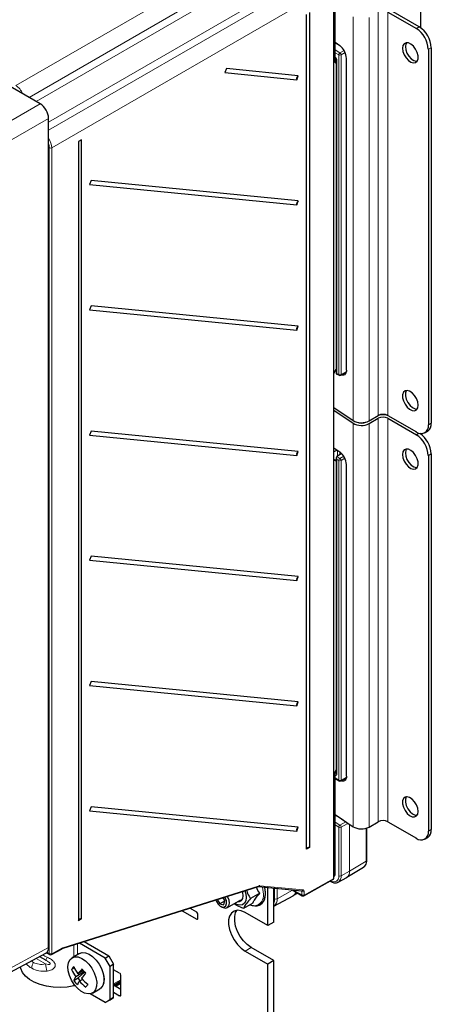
# Paper-space layout 'Blatt4' of a CAD drawing. Header units: millimetres. Extents: x 5 to 418, y 2 to 292.
# Tile 45 of 58: x 152 to 201, y 105 to 221. Entities that reach past the tile are written whole.
import ezdxf

# ---------------------------------------------------------------- set-up
doc = ezdxf.new("R2010")
doc.units = ezdxf.units.MM

psp = doc.layouts.new('Blatt4')

# ---------------------------------------------------------------- linework, layer by layer
at = {"color": 7, "linetype": 'Continuous', "lineweight": 25}
for p, q in [((199.5, 220.09), (199.5, 236.15)), ((154.8, 211.16), (129.26, 225.91)), ((189.28, 120.22), (189.28, 223.2)), ((189.43, 216.69), (189.43, 223.83)), ((195.64, 221.93), (198.98, 220.01)), ((199.32, 220.2), (195.98, 222.13)), ((186.07, 123.66), (186.07, 221.64)), ((186.45, 221.86), (186.45, 123.87)), ((189.43, 218.38), (190, 218)), ((200.39, 217.56), (200.39, 173.47)), ((200.73, 217.75), (200.73, 173.66)), ((189.43, 216), (189.43, 216.63)), ((189.58, 216.33), (189.58, 179.48)), ((190.78, 179.91), (190.78, 216.49)), ((176.67, 215.29), (176.48, 214.82)), ((185.12, 214.46), (176.67, 215.29)), ((189.58, 215.91), (189.43, 216)), ((176.48, 214.82), (184.93, 213.99)), ((184.93, 213.99), (185.12, 214.46)), ((155.79, 112.13), (155.79, 209.45)), ((159.67, 206.94), (159.29, 206.73)), ((159.67, 115.49), (159.67, 206.94)), ((159.29, 206.73), (159.29, 115.28)), ((160.81, 202.15), (160.62, 201.68)), ((160.62, 201.68), (184.93, 199.29)), ((185.12, 199.76), (160.81, 202.15)), ((184.93, 199.29), (185.12, 199.76)), ((160.81, 187.45), (160.62, 186.98)), ((185.12, 185.06), (160.81, 187.45)), ((160.62, 186.98), (184.93, 184.59)), ((184.93, 184.59), (185.12, 185.06)), ((189.28, 179.51), (189.58, 179.98)), ((189.48, 179.81), (189.58, 179.74)), ((189.58, 179.48), (189.91, 179.3)), ((190.1, 179.3), (190.75, 179.66)), ((189.28, 175.53), (191.56, 174)), ((189.28, 175.21), (191.56, 173.67)), ((193.43, 173.95), (194.51, 174.58)), ((195.64, 174.58), (198.98, 172.65)), ((193.43, 173.63), (194.51, 174.25)), ((195.64, 174.25), (198.98, 172.32)), ((160.81, 172.75), (160.62, 172.28)), ((160.62, 172.28), (184.93, 169.89)), ((185.12, 170.37), (160.81, 172.75)), ((199.5, 172.4), (199.5, 172.46)), ((199.98, 172.55), (200.32, 172.75)), ((184.93, 169.89), (185.12, 170.37)), ((189.28, 170.8), (190, 170.31)), ((189.7, 170.52), (189.28, 170.3)), ((190.22, 170.13), (189.64, 169.76)), ((200.73, 170.07), (200.73, 125.98)), ((189.58, 169.29), (189.28, 169.41)), ((189.58, 169.23), (189.28, 169.35)), ((189.58, 169.63), (189.58, 132.61)), ((190.78, 132.23), (190.78, 168.81)), ((200.39, 169.87), (200.39, 125.78)), ((160.81, 158.05), (160.62, 157.58)), ((160.62, 157.58), (184.93, 155.2)), ((185.12, 155.67), (160.81, 158.05)), ((184.93, 155.2), (185.12, 155.67)), ((160.81, 143.36), (160.62, 142.88)), ((185.12, 140.97), (160.81, 143.36)), ((160.62, 142.88), (184.93, 140.5)), ((184.93, 140.5), (185.12, 140.97)), ((189.43, 132.71), (189.58, 132.98)), ((189.43, 120.62), (189.43, 132.71)), ((189.43, 131.96), (189.91, 131.7)), ((190.1, 131.7), (190.76, 132.07)), ((160.81, 128.66), (160.62, 128.19)), ((185.12, 126.27), (160.81, 128.66)), ((160.62, 128.19), (184.93, 125.8)), ((189.43, 127.75), (191.56, 126.31)), ((184.93, 125.8), (185.12, 126.27)), ((193.16, 122.34), (193.16, 126.15)), ((193.43, 126.27), (194.51, 126.89)), ((195.64, 126.89), (198.98, 124.96)), ((199.98, 124.86), (200.32, 125.06)), ((186.45, 123.87), (186.07, 123.66)), ((190.83, 120.37), (192.79, 121.56)), ((192.79, 121.56), (192.81, 121.57)), ((189.28, 120.47), (189.34, 120.51)), ((189.81, 119.81), (190.81, 120.36)), ((190.79, 120.36), (190.84, 120.39)), ((157.4, 112), (180.43, 119.28)), ((180.44, 119.28), (185.52, 118.78)), ((181.54, 114.7), (181.54, 119.17)), ((182.24, 115.1), (182.24, 119.1)), ((185.78, 118.2), (189.19, 120.1)), ((188.86, 119.92), (188.93, 119.88)), ((176.49, 117.65), (176.29, 117.97)), ((180.59, 118.5), (179.49, 117.87)), ((182.24, 116.97), (184.5, 118.21)), ((184.4, 118.89), (185.58, 118.2)), ((184.48, 118.22), (184.53, 118.24)), ((184.53, 118.23), (185.02, 118.53)), ((173.19, 116.28), (172.4, 116.74)), ((173.2, 116.28), (172.4, 116.74)), ((175.61, 117.75), (175.92, 117.26)), ((176.47, 117.58), (175.92, 117.26)), ((175.92, 117.26), (176.38, 117.16)), ((176.02, 116.97), (176.19, 116.87)), ((176.38, 117.16), (176.49, 117.65)), ((176.79, 116.81), (178.39, 117.73)), ((179.77, 117.34), (178.68, 116.71)), ((180.64, 117.14), (180.69, 117.17)), ((171.48, 116.45), (173.19, 115.46)), ((173.33, 115.54), (173.33, 116.03)), ((181.54, 114.7), (178.88, 116.23)), ((159.67, 115.49), (159.29, 115.28)), ((182.24, 115.1), (181.54, 114.7)), ((162.44, 110.9), (159.43, 112.64)), ((159.98, 112.82), (162.87, 111.15)), ((182.24, 110.6), (179.58, 112.13)), ((146.51, 106.65), (155.49, 111.48)), ((154.74, 111.08), (155.45, 110.67)), ((155.56, 111.53), (155.93, 111.32)), ((156.12, 111.32), (157.38, 111.99)), ((159.41, 111.43), (158.56, 110.94)), ((162.44, 110.9), (162.87, 111.15)), ((162.87, 111.15), (163.43, 110.17)), ((178.88, 111.72), (181.54, 110.19)), ((163.01, 109.92), (162.44, 110.9)), ((163.43, 110.17), (163.01, 109.92)), ((163.01, 106.01), (163.01, 109.92)), ((163.43, 106.25), (163.43, 110.17)), ((182.24, 110.6), (181.54, 110.19)), ((181.54, 82.39), (181.54, 110.19)), ((182.24, 82.8), (182.24, 110.6)), ((158.82, 109.74), (158.5, 109.56)), ((159.99, 109.28), (158.99, 108.7)), ((159.89, 109.42), (159.24, 109.04)), ((159.26, 108.56), (160.02, 109.25)), ((162.24, 108.91), (162.26, 108.92)), ((164.14, 109.12), (163.43, 109.53)), ((164.28, 106.56), (164.28, 108.88)), ((158.76, 108.27), (159.26, 108.56)), ((159.51, 108.24), (159.26, 108.56)), ((159.77, 108.39), (159.41, 108.18)), ((162.37, 108.47), (162.3, 108.51)), ((163.43, 107.73), (164.28, 108.22)), ((164.28, 107.21), (163.43, 107.7)), ((164.28, 108.05), (163.55, 107.64)), ((164.28, 107.92), (163.67, 107.56)), ((162.44, 105.68), (160.69, 106.69)), ((160.96, 106.79), (161.81, 107.27)), ((163.43, 106.89), (164.14, 106.48)), ((162.44, 105.68), (163.01, 106.01)), ((162.87, 105.92), (162.44, 105.68)), ((163.43, 106.25), (162.87, 105.92)), ((163.01, 106.01), (163.43, 106.25))]:
    psp.add_line(p, q, dxfattribs=at)
at = {"color": 7, "linetype": 'Continuous', "lineweight": 18}
for p, q in [((151.96, 213.3), (182.76, 231.09)), ((183.75, 229.37), (153.51, 211.91)), ((154.33, 211.44), (182.98, 227.98)), ((155.79, 208.08), (185.99, 225.49)), ((184.32, 225.48), (155.79, 209.02)), ((186.98, 223.78), (156.16, 206.01)), ((194.51, 221.93), (194.51, 174.58)), ((195.64, 221.93), (195.64, 174.58)), ((191.56, 221.36), (191.56, 174)), ((193.43, 221.31), (193.43, 173.95)), ((198.98, 220.01), (199.32, 220.2)), ((190.16, 217.87), (189.43, 218.29)), ((189.43, 217.49), (190.01, 217.14)), ((190.01, 217.14), (190.5, 217.42)), ((200.73, 217.75), (200.39, 217.56)), ((189.86, 216.9), (189.43, 217.16)), ((189.64, 216.25), (189.64, 179.52)), ((189.86, 179.4), (189.86, 216.9)), ((190.63, 217.17), (190.14, 216.9)), ((190.14, 216.9), (190.14, 179.39)), ((146.86, 206.57), (154.8, 211.16)), ((155.79, 209.45), (147.85, 204.86)), ((155.88, 111.41), (155.88, 206.01)), ((156.16, 206.01), (156.16, 111.41)), ((189.64, 179.52), (189.86, 179.4)), ((190.14, 179.39), (190.76, 179.74)), ((191.56, 173.67), (191.56, 126.31)), ((193.43, 173.63), (193.43, 126.27)), ((194.51, 174.25), (194.51, 126.89)), ((195.64, 174.25), (195.64, 126.89)), ((200.39, 173.47), (200.73, 173.66)), ((198.98, 172.32), (199.3, 172.51)), ((189.54, 170.62), (189.28, 170.77)), ((189.74, 169.82), (189.74, 170.49)), ((190.01, 170.3), (190.01, 170)), ((200.73, 170.07), (200.39, 169.87)), ((189.58, 169.29), (189.28, 169.41)), ((189.64, 169.76), (190.01, 169.54)), ((189.86, 169.3), (189.64, 169.43)), ((189.64, 169.43), (189.64, 132.53)), ((189.86, 131.79), (189.86, 169.3)), ((190.01, 169.54), (190.47, 169.8)), ((190.6, 169.55), (190.14, 169.29)), ((190.14, 169.29), (190.14, 131.79)), ((189.43, 132.65), (189.49, 132.61)), ((189.43, 132.03), (189.86, 131.79)), ((189.49, 132.61), (189.58, 132.67)), ((190.14, 131.79), (190.77, 132.14)), ((190.38, 127.11), (189.43, 127.66)), ((189.43, 126.85), (190.01, 126.51)), ((189.86, 126.26), (189.43, 126.52)), ((189.86, 120.54), (189.86, 126.26)), ((190.01, 126.51), (190.7, 126.89)), ((190.86, 126.66), (190.14, 126.26)), ((190.14, 126.26), (190.14, 120.53)), ((191.15, 121.1), (191.15, 126.59)), ((191.15, 126.58), (191.15, 121.1)), ((193.1, 122.26), (193.1, 126.13)), ((200.39, 125.78), (200.73, 125.98)), ((191.15, 121.1), (193.1, 122.26)), ((185.82, 118.29), (189.28, 120.22)), ((189.28, 120.54), (189.43, 120.62)), ((190.14, 120.53), (191.15, 121.1)), ((157.48, 112.11), (180.51, 119.38)), ((180.59, 119.39), (185.68, 118.89)), ((182.34, 117.85), (182.34, 119.09)), ((182.63, 119.06), (182.63, 117.85)), ((181.23, 118.44), (181.2, 118.09)), ((182.63, 117.85), (184.44, 118.86)), ((184.54, 118.87), (185.54, 118.3)), ((185.54, 118.69), (185.37, 118.79)), ((185.54, 118.3), (185.54, 118.69)), ((185.82, 118.69), (185.82, 118.29)), ((173.33, 115.54), (173.19, 115.46)), ((146.82, 107.3), (155.79, 112.13)), ((158.75, 111.05), (158.75, 112.43)), ((159.18, 111.3), (159.18, 112.56)), ((179.58, 112.13), (178.88, 111.72)), ((155.61, 111.57), (155.88, 111.41)), ((156.16, 111.41), (157.42, 112.09)), ((154.33, 110.85), (155.45, 110.21)), ((158.75, 107.62), (158.75, 107.87)), ((162.3, 107.96), (162.26, 107.98)), ((162.3, 108.44), (162.37, 108.39)), ((164.28, 108.34), (163.43, 107.85)), ((164.28, 106.56), (164.14, 106.48))]:
    psp.add_line(p, q, dxfattribs=at)
at = {"color": 7, "linetype": 'Continuous', "lineweight": 25, "flags": 128}
for points in [[(197.35, 217.68), (197.4, 217.31), (197.55, 216.92), (197.77, 216.55), (198.05, 216.25), (198.35, 216.05), (198.64, 215.96), (198.89, 216.01), (199.08, 216.18), (199.18, 216.45), (199.18, 216.8), (199.08, 217.19), (198.89, 217.57), (198.64, 217.91), (198.35, 218.16), (198.05, 218.31), (197.77, 218.33), (197.55, 218.22), (197.4, 218), (197.35, 217.68)], [(197.81, 218.33), (197.74, 218.19), (197.69, 217.88)], [(197.69, 217.88), (197.74, 217.5), (197.88, 217.11), (198.11, 216.75), (198.38, 216.45), (198.69, 216.24), (198.98, 216.16), (199.07, 216.16)], [(190.78, 179.91), (190.76, 179.73), (190.72, 179.58), (190.64, 179.46), (190.55, 179.37), (190.43, 179.33), (190.29, 179.33), (190.2, 179.36)], [(190.54, 179.55), (190.66, 179.51), (190.68, 179.51)], [(199.19, 175.79), (199.14, 176.17), (199, 176.56), (198.77, 176.92), (198.5, 177.22), (198.19, 177.42), (197.9, 177.51), (197.65, 177.46), (197.46, 177.3), (197.36, 177.02), (197.36, 176.67), (197.46, 176.28), (197.65, 175.9), (197.9, 175.56), (198.19, 175.31), (198.5, 175.16), (198.77, 175.14), (199, 175.25), (199.14, 175.48), (199.19, 175.79)], [(197.81, 177.51), (197.8, 177.49), (197.7, 177.22), (197.7, 176.87), (197.8, 176.48), (197.99, 176.1), (198.24, 175.76), (198.53, 175.51), (198.84, 175.36), (199.07, 175.33)], [(197.35, 169.99), (197.4, 169.62), (197.55, 169.23), (197.77, 168.87), (198.05, 168.57), (198.35, 168.36), (198.64, 168.28), (198.89, 168.32), (199.08, 168.49), (199.18, 168.77), (199.18, 169.12), (199.08, 169.5), (198.89, 169.89), (198.64, 170.22), (198.35, 170.48), (198.05, 170.62), (197.77, 170.64), (197.55, 170.54), (197.4, 170.31), (197.35, 169.99)], [(197.81, 170.65), (197.74, 170.51), (197.69, 170.19)], [(197.69, 170.19), (197.74, 169.82), (197.88, 169.43), (198.11, 169.06), (198.38, 168.76), (198.69, 168.56), (198.98, 168.48), (199.07, 168.48)], [(190.78, 132.23), (190.76, 132.05), (190.72, 131.89), (190.64, 131.77), (190.55, 131.69), (190.43, 131.65), (190.29, 131.65), (190.15, 131.69), (190.11, 131.71)], [(199.19, 128.11), (199.14, 128.48), (199, 128.87), (198.77, 129.24), (198.5, 129.54), (198.19, 129.74), (197.9, 129.82), (197.65, 129.78), (197.46, 129.61), (197.36, 129.34), (197.36, 128.99), (197.46, 128.6), (197.65, 128.22), (197.9, 127.88), (198.19, 127.62), (198.5, 127.48), (198.77, 127.46), (199, 127.57), (199.14, 127.79), (199.19, 128.11)], [(197.81, 129.82), (197.8, 129.81), (197.7, 129.53), (197.7, 129.18), (197.8, 128.79), (197.99, 128.41), (198.24, 128.07), (198.53, 127.82), (198.84, 127.67), (199.07, 127.65)], [(189.82, 119.82), (189.82, 119.81), (189.81, 119.81)], [(176.67, 117.61), (176.54, 117.96), (176.5, 118.03)], [(177, 117.68), (176.86, 118.06), (176.82, 118.14)], [(178.84, 118.77), (178.94, 118.44), (178.99, 117.99), (178.94, 117.61), (178.79, 117.32), (178.55, 117.14), (178.25, 117.09), (177.9, 117.17), (177.65, 117.3)], [(178.07, 117.55), (178.22, 117.55), (178.44, 117.66), (178.59, 117.88), (178.64, 118.2)], [(178.64, 118.2), (178.59, 118.57), (178.56, 118.68)], [(175.43, 117.7), (175.5, 117.54), (175.71, 117.23), (175.96, 117), (176.23, 116.88), (176.46, 116.9), (176.62, 117.04), (176.7, 117.29), (176.67, 117.61)], [(176.19, 116.87), (176.3, 116.81), (176.59, 116.75), (176.82, 116.83), (176.98, 117.02), (177.04, 117.32), (177, 117.68)], [(178.88, 116.23), (178.41, 116.43), (177.97, 116.5), (177.58, 116.41), (177.27, 116.18), (177.05, 115.83), (176.94, 115.37), (176.94, 114.82), (177.05, 114.23), (177.27, 113.62), (177.58, 113.04), (177.97, 112.5), (178.41, 112.06), (178.88, 111.72)], [(179.58, 112.13), (179.12, 112.47), (178.68, 112.91), (178.29, 113.44), (177.98, 114.03), (177.76, 114.64), (177.65, 115.23), (177.65, 115.77), (177.76, 116.24), (177.9, 116.49)], [(158.3, 110.7), (158.56, 110.94), (158.89, 111.05), (159.28, 111.02), (159.7, 110.86), (160.12, 110.57), (160.53, 110.17), (160.88, 109.69), (161.16, 109.16), (161.35, 108.61), (161.45, 108.08), (161.44, 107.6), (161.32, 107.19), (161.1, 106.89), (160.8, 106.72), (160.44, 106.68), (160.03, 106.77), (159.6, 107), (159.19, 107.35), (158.81, 107.79), (158.49, 108.3), (158.25, 108.84), (158.1, 109.39), (158.06, 109.9), (158.13, 110.35), (158.3, 110.7)], [(159.41, 111.43), (159.74, 111.54), (160.13, 111.51), (160.55, 111.35), (160.97, 111.06), (161.37, 110.66), (161.72, 110.18), (162.01, 109.65), (162.2, 109.1), (162.29, 108.57), (162.28, 108.08), (162.16, 107.68), (161.95, 107.38), (161.81, 107.27)], [(158.75, 107.62), (157.96, 107.48), (157.15, 107.43), (156.33, 107.47), (155.54, 107.58), (154.79, 107.78), (154.12, 108.05), (153.54, 108.38), (153.07, 108.77), (152.73, 109.2), (152.53, 109.66), (152.49, 109.86)], [(162.29, 107.94), (162.28, 107.93), (162.27, 107.92)]]:
    psp.add_lwpolyline(points, dxfattribs=at)
at = {"color": 7, "linetype": 'Continuous', "lineweight": 18, "flags": 128}
for points in [[(181.02, 118.41), (180.97, 118.95), (180.91, 119.23)], [(181.13, 119.21), (181.18, 118.98), (181.23, 118.44)]]:
    psp.add_lwpolyline(points, dxfattribs=at)
at = {"color": 7, "linetype": 'Continuous', "lineweight": 25}
for centre, radius, start, end in [((197.32, 217.42), 3.07, 2.606, 57.3987), ((197.66, 217.61), 3.07, 2.606, 57.3987), ((188.79, 216.42), 1.98, 2.0545, 52.6915), ((185.36, 214.09), 0.44, 123.1255, 193.6182), ((185.36, 199.39), 0.44, 123.1255, 193.6182), ((185.36, 184.7), 0.44, 123.1255, 193.6182), ((190, 179.48), 0.2, 240.8765, 299.1539), ((195.07, 173.48), 1.23, 62.612, 117.3927), ((195.07, 172.55), 2.11, 75.5029, 104.4971), ((192.53, 175.67), 1.94, 239.7718, 297.6526), ((192.53, 175.35), 1.94, 239.7718, 297.6526), ((192.53, 174.93), 1.25, 244.8679, 295.1321), ((195.07, 173.16), 1.23, 62.612, 117.3927), ((199.53, 173.33), 0.873, 230.8001, 9.2106), ((199.78, 173.54), 0.959, 304.0583, 7.2544), ((197.32, 169.73), 3.07, 2.606, 57.3987), ((197.65, 169.92), 3.09, 2.684, 56.0758), ((185.36, 170), 0.44, 123.1255, 193.6182), ((188.79, 168.74), 1.98, 2.0545, 52.6915), ((185.36, 155.3), 0.44, 123.1255, 193.6182), ((185.36, 140.6), 0.44, 123.1255, 193.6182), ((190.76, 132.45), 0.636, 241.3967, 262.8586), ((190, 131.87), 0.2, 240.8765, 299.1539), ((185.36, 125.9), 0.44, 123.1255, 193.6182), ((192.53, 127.99), 1.94, 239.7718, 297.6526), ((195.07, 125.8), 1.23, 62.612, 117.3927), ((199.78, 125.85), 0.959, 304.0583, 7.2544), ((199.53, 125.64), 0.873, 230.8001, 9.2106), ((186.4, 123.51), 0.364, 82.3688, 155.8607), ((180.06, 118.16), 1.15, 255.3387, 356.4197), ((179.99, 118.22), 1.26, 303.5961, 352.4999), ((185.68, 118.38), 0.2, 240.0027, 299.1147), ((179.98, 118.55), 1.51, 248.7631, 271.3596), ((173.03, 116.02), 0.307, 2.6055, 57.3945), ((159.62, 115.13), 0.364, 82.3688, 155.8607), ((173.25, 115.53), 0.0873, 230.7967, 9.214), ((156.03, 111.49), 0.2, 240.0027, 298.2415), ((162.79, 106.72), 5.14, 141.9103, 146.5532), ((163.51, 112.06), 5.23, 204.4048, 215.2406), ((163.26, 111.72), 5.23, 204.4048, 215.2406), ((161.03, 107.32), 2.46, 145.762, 157.2147), ((166.59, 103.28), 9.34, 137.2337, 141.9311), ((167, 102.76), 9.34, 137.2337, 141.9311), ((164.2, 112.76), 5.46, 215.0362, 222.027), ((161.16, 108.42), 1.21, 331.9037, 28.3089), ((163.98, 108.87), 0.307, 2.6055, 57.3945), ((158.9, 106.96), 0.675, 86.9107, 102.4946), ((163.23, 111.4), 5.46, 215.0362, 222.027), ((161.44, 106.8), 2.46, 145.762, 157.2147), ((163.85, 112.16), 5.96, 221.9008, 231.8256), ((164.09, 112.5), 5.96, 221.9008, 231.8256), ((164.45, 104.64), 5.14, 141.9103, 146.5532), ((164.2, 106.55), 0.0873, 230.7967, 9.214)]:
    psp.add_arc(centre, radius, start, end, dxfattribs=at)
at = {"color": 7, "linetype": 'Continuous', "lineweight": 18}
for centre, radius, start, end in [((189.68, 216.34), 0.0997, 186.2479, 246.0218), ((190.17, 216.88), 0.312, 122.4792, 176.3612), ((190, 217.17), 0.308, 242.6565, 296.7662), ((189.83, 216.89), 0.313, 2.5109, 55.7417), ((156.03, 206.28), 0.308, 242.6577, 296.7486), ((190, 179.67), 0.308, 242.6565, 296.7662), ((189.96, 179.39), 0.101, 174.7508, 235.9365), ((190.05, 179.38), 0.0978, 304.7006, 6.5573), ((190.17, 169.28), 0.312, 122.4792, 176.3612), ((190, 169.57), 0.308, 242.6565, 296.7662), ((189.83, 169.28), 0.313, 2.5109, 55.7417), ((189.64, 132.38), 0.274, 123.5345, 142.4911), ((189.68, 132.62), 0.0965, 184.2707, 247.0494), ((190, 132.06), 0.308, 242.6565, 296.7662), ((189.96, 131.78), 0.101, 174.7508, 235.9365), ((190.05, 131.78), 0.0951, 303.6905, 7.5673), ((190.17, 126.24), 0.312, 122.4792, 176.3612), ((190, 126.54), 0.308, 242.6565, 296.7662), ((189.83, 126.25), 0.313, 2.5109, 55.7417), ((190.55, 126.65), 0.305, 2.3458, 32.2894), ((192.31, 122.19), 0.796, 309.3369, 5.296), ((193.06, 122.35), 0.099, 295.3879, 354.638), ((189.28, 120.44), 0.596, 233.9765, 9.6043), ((189.35, 120.46), 0.796, 306.5811, 5.543), ((190, 120.81), 0.308, 242.6565, 296.7662), ((190.37, 121.01), 0.785, 303.9678, 6.3937), ((190.34, 121.02), 0.815, 307.9867, 5.418), ((191.06, 121.26), 0.189, 299.1313, 300.8633), ((180.38, 119.39), 0.126, 291.8055, 355.8892), ((180.44, 119.44), 0.158, 267.9437, 344.4687), ((178.32, 118.49), 2.95, 351.4429, 13.903), ((188.97, 119.95), 0.0818, 190.2816, 238.1234), ((179.84, 118.22), 1.2, 278.2879, 9.1092), ((184.11, 118.88), 0.775, 300.1959, 340.976), ((184.09, 118.9), 0.805, 303.5902, 339.9747), ((185.52, 118.94), 0.158, 267.9437, 344.4687), ((185.68, 118.97), 0.308, 242.6577, 296.7486), ((185.68, 118.57), 0.308, 242.6577, 296.7486), ((185.64, 118.28), 0.0959, 172.7442, 235.9436), ((185.72, 118.28), 0.0977, 304.6073, 6.613), ((181.22, 117.81), 1.12, 335.2943, 2.0212), ((181.65, 117.76), 0.984, 306.7874, 5.5248), ((182.49, 118.13), 0.308, 242.6565, 296.7662), ((157.35, 112.12), 0.126, 291.8055, 355.8892), ((148.24, 115.19), 8.52, 327.8977, 330.3837), ((156.03, 111.69), 0.308, 242.6577, 296.7486), ((155.98, 111.4), 0.0961, 172.814, 235.8738), ((156.07, 111.4), 0.0974, 302.6596, 6.5244), ((157.32, 112.07), 0.0974, 302.6596, 6.5244), ((155.26, 109.65), 1.44, 148.8563, 178.0435), ((157.48, 110.22), 2.03, 180.5526, 204.9553)]:
    psp.add_arc(centre, radius, start, end, dxfattribs=at)
for centre, major_axis, ratio, start_param, end_param in [((189.36, 216.41), (-0.2, 0.346), 0.578965, 3.928442, 5.253648), ((151.96, 212.16), (-0.7, 1.21), 0.574605, 4.530611, 5.497694), ((155.18, 206.58), (-0.7, 1.21), 0.574592, 3.927257, 4.823316), ((155.04, 206.5), (-0.6, 1.04), 0.577562, 3.92722, 4.397956), ((189.36, 132.7), (-0.201, 0.347), 0.575802, 2.600496, 3.925702), ((189.5, 132.78), (-0.085, 0.183), 0.56964, 2.408205, 3.242805), ((190.86, 126.99), (0.205, 0.343), 0.587723, 3.93627, 4.234851), ((180.45, 119.03), (0.205, 0.343), 0.587687, 0.270893, 0.585106), ((185.39, 118.61), (0.104, 0.171), 0.604107, 5.51137, 6.291722), ((185.53, 118.53), (0.205, 0.343), 0.587758, 5.506863, 6.554153), ((157.42, 111.76), (0.205, 0.343), 0.587648, 0.585179, 0.777165), ((156.57, 110.02), (3.6, -2.08), 0.00007, 1.886483, 2.10333), ((157.07, 110.89), (4.59, -2.1), 0.103924, 4.314379, 4.444287), ((157.07, 114.51), (3.49, 4.66), 0.642287, 2.994558, 3.218936), ((156.57, 114.8), (2.55, 4.41), 0.577335, 3.041725, 3.141633), ((156.57, 114.8), (2.55, 4.41), 0.577335, 3.141633, 3.611385), ((157.07, 114.51), (3.49, 4.66), 0.642287, 3.218936, 3.688688)]:
    psp.add_ellipse(centre, major_axis=major_axis, ratio=ratio, start_param=start_param, end_param=end_param, dxfattribs=at)
at = {"color": 7, "linetype": 'Continuous', "lineweight": 25}
for centre, major_axis, ratio, start_param, end_param in [((154.8, 210.02), (-0.7, 1.21), 0.577557, 3.927224, 5.497716), ((189.78, 179.6), (0.2, 0.118), 0.007627, 2.351713, 3.137111), ((189.78, 169.51), (-0.141, 0.248), 0.572275, 0.056608, 1.575044), ((189.64, 169.59), (0.093, 0.178), 0.545906, 0.762097, 0.814457), ((188.99, 120.22), (0.285, -0.002), 0.572178, 5.493299, 6.287592), ((189.14, 120.62), (0.283, 0), 0.577382, 5.497706, 6.283185), ((154.8, 112.7), (-0.7, 1.21), 0.577206, 3.124143, 3.92692)]:
    psp.add_ellipse(centre, major_axis=major_axis, ratio=ratio, start_param=start_param, end_param=end_param, dxfattribs=at)
for points, knots in [([(189.43, 216.63), (189.43, 216.63), (189.45, 216.62), (189.48, 216.57), (189.53, 216.51), (189.56, 216.44), (189.58, 216.37), (189.58, 216.34), (189.58, 216.33)], [0, 0, 0, 0, 0.059417, 0.241682, 0.440523, 0.648873, 0.855302, 1, 1, 1, 1]), ([(189.58, 132.61), (189.58, 132.6), (189.58, 132.59), (189.58, 132.59), (189.58, 132.59)], [0, 0, 0, 0, 0.588163, 1, 1, 1, 1]), ([(192.81, 121.59), (192.85, 121.62), (192.98, 121.69), (193.1, 121.93), (193.15, 122.16), (193.16, 122.31), (193.16, 122.34)], [0, 0, 0, 0, 0.191956, 0.540436, 0.899832, 1, 1, 1, 1]), ([(180.59, 118.5), (180.44, 118.72), (180.3, 118.95), (180.2, 119.2), (180.2, 119.2)], [0, 0, 0, 0, 0.998823, 1, 1, 1, 1]), ([(180.43, 119.28), (180.43, 119.28), (180.44, 119.28), (180.44, 119.28), (180.44, 119.28)], [0, 0, 0, 0, 0.399238, 1, 1, 1, 1]), ([(188.93, 119.88), (188.99, 119.85), (189.16, 119.76), (189.44, 119.71), (189.69, 119.73), (189.79, 119.81), (189.82, 119.83)], [0, 0, 0, 0, 0.1939049, 0.5634137, 0.8778037, 1, 1, 1, 1]), ([(179.03, 118.83), (179.12, 118.6), (179.26, 118.27), (179.44, 117.96), (179.49, 117.87)], [0, 0, 0, 0, 0.686579, 1, 1, 1, 1]), ([(179.77, 117.34), (179.83, 117.46), (179.95, 117.69), (180.24, 118.1), (180.49, 118.38), (180.59, 118.5)], [0, 0, 0, 0, 0.359916, 0.73073, 1, 1, 1, 1]), ([(178.68, 116.71), (178.62, 116.73), (178.31, 116.85), (177.92, 117.02), (177.65, 117.21), (177.58, 117.26)], [0, 0, 0, 0, 0.144507, 0.75648, 1, 1, 1, 1]), ([(179.49, 117.87), (179.34, 117.69), (179.04, 117.32), (178.8, 116.95), (178.7, 116.76), (178.68, 116.71)], [0, 0, 0, 0, 0.418553, 0.850156, 1, 1, 1, 1]), ([(157.38, 111.99), (157.38, 111.99), (157.39, 112), (157.39, 112), (157.4, 112)], [0, 0, 0, 0, 0.248711, 1, 1, 1, 1])]:
    psp.add_open_spline(points, degree=3, knots=knots, dxfattribs=at)
at = {"color": 7, "linetype": 'Continuous', "lineweight": 18}
for points, knots in [([(155.64, 110.98), (155.81, 110.9), (156.1, 110.75), (156.41, 110.49), (156.54, 110.29), (156.59, 110.12), (156.59, 110), (156.54, 109.84), (156.42, 109.67), (156.11, 109.46), (155.82, 109.4), (155.64, 109.37)], [0, 0, 0, 0, 0.189367, 0.329565, 0.41974, 0.460254, 0.546207, 0.567803, 0.673336, 0.794095, 1, 1, 1, 1]), ([(155.45, 110.21), (155.55, 110.18), (155.69, 110.14), (155.85, 110.14), (155.93, 110.16), (155.96, 110.17), (155.98, 110.2), (155.98, 110.23), (155.98, 110.26), (155.95, 110.31), (155.87, 110.39), (155.7, 110.52), (155.54, 110.61), (155.45, 110.67)], [0, 0, 0, 0, 0.243429, 0.365333, 0.410278, 0.455519, 0.479541, 0.503771, 0.525106, 0.55474, 0.607268, 0.765765, 1, 1, 1, 1])]:
    psp.add_open_spline(points, degree=3, knots=knots, dxfattribs=at)

doc.saveas('drawing.dxf')
